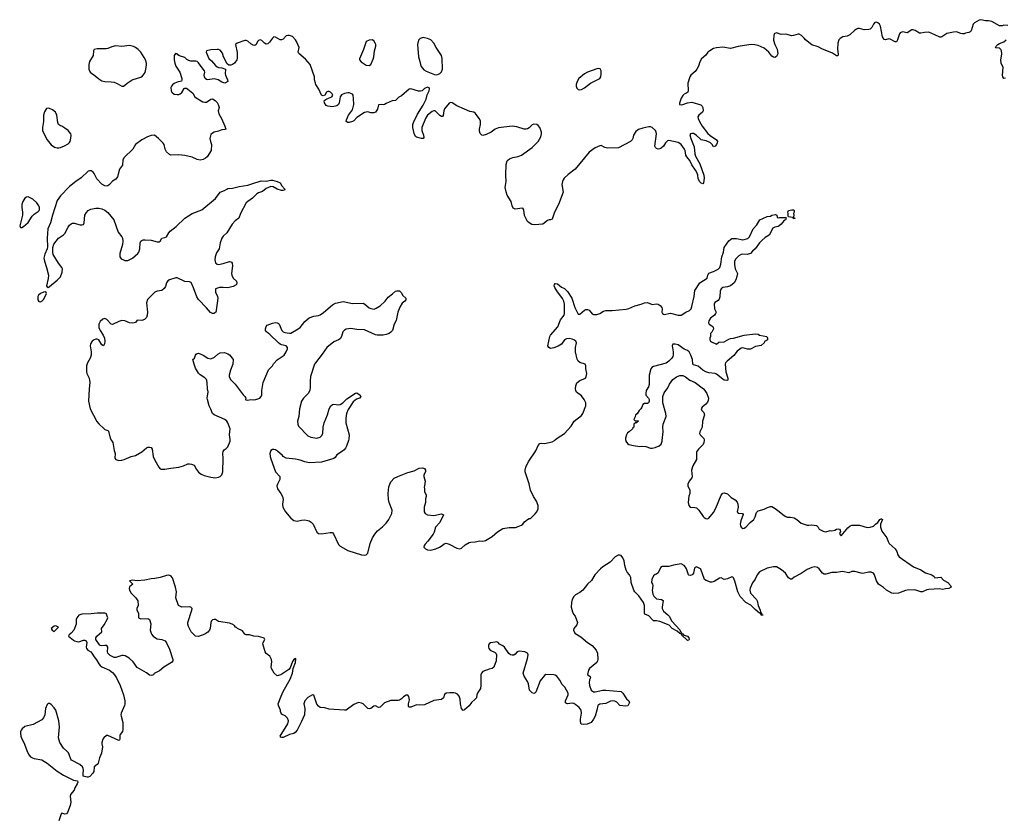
# Model space of a CAD drawing. Header units: inches. Extents: x 2294237 to 2473966, y 835830 to 1006981.
# Tile 70 of 77: x 2424401 to 2437214, y 905068 to 915474. Entities that reach past the tile are written whole.
import ezdxf

# ---------------------------------------------------------------- set-up
doc = ezdxf.new("R2010")
doc.units = ezdxf.units.IN
doc.header["$MEASUREMENT"] = 0
for name, color, linetype in [('C4920', 7, 'Continuous'), ('C4921', 7, 'Continuous'), ('C4930', 7, 'Continuous'), ('C4931', 7, 'Continuous')]:
    doc.layers.add(name, color=color, linetype=linetype)

msp = doc.modelspace()

# ---------------------------------------------------------------- linework, layer by layer
at = {"layer": 'C4920', "color": 6, "elevation": 100}
for points in [[(2425596, 910000), (2425614, 909970), (2425630, 909870), (2425642, 909830), (2425639, 909770), (2425650, 909750), (2425690, 909739), (2425730, 909741), (2425762, 909750), (2425850, 909788), (2425910, 909803), (2425991, 909850), (2426050, 909902), (2426070, 909913), (2426090, 909913), (2426110, 909905), (2426126, 909886), (2426140, 909790), (2426160, 909740), (2426210, 909650), (2426230, 909631), (2426244, 909624), (2426290, 909624), (2426370, 909640), (2426470, 909653), (2426532, 909668), (2426590, 909695), (2426610, 909695), (2426638, 909690), (2426670, 909675), (2426702, 909622), (2426730, 909588), (2426762, 909562), (2426802, 909542), (2426890, 909519), (2426947, 909513), (2426990, 909519), (2427011, 909529), (2427033, 909550), (2427045, 909590), (2427049, 909770), (2427045, 909830), (2427050, 909854), (2427062, 909878), (2427090, 909896), (2427110, 909916), (2427138, 909990), (2427139, 910000)], [(2428681, 910000), (2428656, 909924), (2428642, 909898), (2428624, 909876), (2428603, 909857), (2428529, 909811), (2428505, 909775), (2428490, 909763), (2428330, 909718), (2428170, 909709), (2428110, 909720), (2428050, 909741), (2427990, 909755), (2427869, 909769), (2427830, 909789), (2427822, 909802), (2427758, 909858), (2427730, 909876), (2427710, 909882), (2427690, 909880), (2427670, 909866), (2427658, 909830), (2427661, 909790), (2427670, 909759), (2427732, 909592), (2427788, 909528), (2427788, 909490), (2427755, 909430), (2427748, 909408), (2427758, 909370), (2427799, 909310), (2427819, 909270), (2427828, 909230), (2427823, 909170), (2427826, 909130), (2427858, 909070), (2427930, 908989), (2427970, 908957), (2428010, 908949), (2428070, 908962), (2428110, 908964), (2428150, 908959), (2428170, 908951), (2428194, 908934), (2428218, 908910), (2428267, 908807), (2428288, 908788), (2428330, 908783), (2428442, 908802), (2428470, 908800), (2428484, 908784), (2428550, 908644), (2428570, 908621), (2428670, 908568), (2428850, 908512), (2428894, 908506), (2428910, 908511), (2428930, 908531), (2428962, 908658), (2428992, 908730), (2429021, 908779), (2429058, 908822), (2429124, 908876), (2429170, 908924), (2429204, 908970), (2429242, 909050), (2429247, 909090), (2429208, 909190), (2429202, 909230), (2429197, 909310), (2429206, 909394), (2429216, 909430), (2429230, 909459), (2429274, 909506), (2429321, 909530), (2429450, 909581), (2429536, 909604), (2429600, 909640), (2429644, 909644), (2429670, 909632), (2429682, 909610), (2429682, 909590), (2429661, 909550), (2429661, 909530), (2429678, 909470), (2429671, 909410), (2429665, 909390), (2429671, 909370), (2429671, 909330), (2429691, 909290), (2429691, 909269), (2429680, 909240), (2429681, 909190), (2429664, 909130), (2429666, 909070), (2429676, 909050), (2429710, 909029), (2429790, 909022), (2429890, 909042), (2429915, 909030), (2429869, 908930), (2429810, 908870), (2429795, 908805), (2429782, 908778), (2429714, 908686), (2429679, 908650), (2429665, 908630), (2429662, 908610), (2429682, 908590), (2429710, 908576), (2429750, 908573), (2429815, 908590), (2429864, 908610), (2429899, 908630), (2429926, 908654), (2429950, 908662), (2429990, 908650), (2430000, 908645)], [(2430000, 906713), (2429950, 906709), (2429930, 906694), (2429915, 906650), (2429890, 906626), (2429790, 906614), (2429670, 906556), (2429610, 906553), (2429563, 906557), (2429490, 906527), (2429466, 906526), (2429459, 906539), (2429461, 906570), (2429475, 906625), (2429465, 906665), (2429450, 906682), (2429430, 906682), (2429397, 906663), (2429370, 906635), (2429342, 906618), (2429326, 906614), (2429230, 906615), (2429150, 906584), (2429090, 906529), (2429070, 906525), (2429030, 906545), (2429010, 906539), (2428970, 906512), (2428950, 906506), (2428930, 906509), (2428872, 906572), (2428850, 906581), (2428810, 906587), (2428750, 906561), (2428651, 906490), (2428630, 906487), (2428430, 906503), (2428370, 906517), (2428310, 906525), (2428290, 906539), (2428270, 906569), (2428230, 906682), (2428210, 906687), (2428150, 906652), (2428110, 906609), (2428097, 906570), (2428112, 906510), (2428106, 906430), (2428066, 906334), (2428010, 906229), (2427984, 906196), (2427970, 906185), (2427910, 906171), (2427830, 906135), (2427813, 906133), (2427798, 906138), (2427789, 906150), (2427890, 906310), (2427899, 906350), (2427885, 906385), (2427854, 906414), (2427810, 906438), (2427802, 906450), (2427795, 906470), (2427795, 906490), (2427769, 906550), (2427766, 906570), (2427802, 906670), (2427830, 906730), (2427922, 906890), (2427950, 906970), (2427961, 907030), (2427989, 907109), (2427995, 907155), (2427990, 907159), (2427970, 907149), (2427950, 907121), (2427920, 907040), (2427902, 907018), (2427801, 906950), (2427750, 906937), (2427711, 906971), (2427676, 907030), (2427672, 907052), (2427683, 907117), (2427679, 907150), (2427655, 907190), (2427608, 907228), (2427596, 907250), (2427567, 907350), (2427570, 907370), (2427590, 907410), (2427584, 907424), (2427571, 907431), (2427510, 907447), (2427450, 907450), (2427390, 907469), (2427348, 907470), (2427330, 907479), (2427301, 907521), (2427235, 907550), (2427224, 907564), (2427209, 907570), (2427195, 907590), (2427167, 907607), (2427130, 907619), (2426990, 907643), (2426947, 907667), (2426930, 907670), (2426910, 907663), (2426898, 907650), (2426889, 907630), (2426880, 907550), (2426873, 907530), (2426850, 907504), (2426810, 907476), (2426730, 907447), (2426690, 907453), (2426670, 907467), (2426632, 907510), (2426597, 907577), (2426588, 907610), (2426590, 907630), (2426643, 907790), (2426644, 907810), (2426630, 907829), (2426610, 907835), (2426510, 907830), (2426469, 907850), (2426434, 907950), (2426440, 908030), (2426430, 908090), (2426390, 908212), (2426370, 908237), (2426344, 908244), (2426310, 908241), (2426230, 908215), (2426158, 908202), (2426110, 908199), (2426030, 908180), (2425930, 908173), (2425870, 908180), (2425850, 908178), (2425831, 908170), (2425872, 908130), (2425830, 908095), (2425825, 908070), (2425831, 908050), (2425851, 908010), (2425911, 907950), (2425939, 907910), (2425943, 907850), (2425927, 907810), (2425927, 907790), (2425947, 907750), (2425947, 907690), (2425977, 907677), (2426061, 907681), (2426077, 907677), (2426089, 907669), (2426106, 907614), (2426100, 907530), (2426117, 907477), (2426137, 907450), (2426170, 907428), (2426190, 907419), (2426251, 907410), (2426293, 907390), (2426310, 907366), (2426350, 907281), (2426395, 907150), (2426395, 907130), (2426375, 907110), (2426276, 907050), (2426219, 907001), (2426152, 906968), (2426142, 906950), (2426130, 906944), (2426110, 906939), (2426090, 906946), (2426050, 906974), (2425930, 907043), (2425877, 907117), (2425824, 907164), (2425775, 907195), (2425750, 907201), (2425730, 907200), (2425650, 907174), (2425630, 907175), (2425580, 907200), (2425550, 907230), (2425544, 907250), (2425546, 907310), (2425533, 907330), (2425510, 907332), (2425470, 907325), (2425450, 907329), (2425440, 907340), (2425394, 907410), (2425394, 907430), (2425407, 907450), (2425469, 907510), (2425464, 907550), (2425500, 907600), (2425541, 907670), (2425546, 907690), (2425525, 907745), (2425509, 907749), (2425410, 907752), (2425330, 907742), (2425210, 907738), (2425170, 907723), (2425145, 907690), (2425135, 907670), (2425134, 907610), (2425104, 907530), (2425070, 907489), (2425045, 907470), (2425038, 907450), (2425100, 907400), (2425116, 907390), (2425143, 907383), (2425170, 907379), (2425230, 907401), (2425250, 907400), (2425267, 907390), (2425273, 907370), (2425266, 907310), (2425270, 907290), (2425288, 907270), (2425326, 907246), (2425341, 907230), (2425370, 907183), (2425402, 907142), (2425432, 907090), (2425449, 907069), (2425470, 907054), (2425570, 907010), (2425610, 906978), (2425635, 906950), (2425662, 906910), (2425708, 906810), (2425750, 906690), (2425770, 906610), (2425771, 906569), (2425767, 906550), (2425723, 906450), (2425719, 906430), (2425720, 906410), (2425744, 906330), (2425742, 906238), (2425739, 906210), (2425707, 906170), (2425703, 906157), (2425703, 906110), (2425698, 906102), (2425690, 906094), (2425550, 906161), (2425530, 906159), (2425496, 906130), (2425482, 906110), (2425470, 906070), (2425469, 906050), (2425477, 906010), (2425467, 905930), (2425439, 905870), (2425421, 905799), (2425410, 905783), (2425371, 905750), (2425364, 905690), (2425351, 905670), (2425313, 905627), (2425290, 905617), (2425278, 905618), (2425229, 905629), (2425226, 905670), (2425230, 905710), (2425227, 905730), (2425218, 905750), (2425183, 905783), (2425077, 905837), (2425067, 905850), (2425047, 905910), (2425034, 905934), (2425016, 905956), (2424973, 905993), (2424924, 906070), (2424908, 906130), (2424920, 906270), (2424912, 906350), (2424870, 906489), (2424850, 906521), (2424810, 906563), (2424790, 906575), (2424770, 906576), (2424757, 906563), (2424737, 906510), (2424730, 906426), (2424712, 906390), (2424690, 906362), (2424578, 906302), (2424470, 906275), (2424432, 906248), (2424419, 906230), (2424413, 906210), (2424410, 906190), (2424415, 906150), (2424425, 906125), (2424457, 906070), (2424502, 905942), (2424524, 905904), (2424543, 905883), (2424567, 905867), (2424590, 905858), (2424690, 905843), (2424759, 905799), (2424890, 905697), (2424970, 905642), (2425100, 905580), (2425154, 905570), (2425158, 905550), (2425151, 905530), (2425120, 905480), (2425110, 905449), (2425063, 905390), (2425057, 905370), (2425068, 905290), (2425059, 905250), (2425024, 905156), (2425010, 905139), (2424990, 905137), (2424950, 905149), (2424940, 905140), (2424910, 905050)]]:
    msp.add_lwpolyline(points, dxfattribs=at)
msp.add_lwpolyline([(2424870, 907588), (2424850, 907582), (2424812, 907550), (2424822, 907530), (2424850, 907512), (2424906, 907570)], close=True, dxfattribs=at)
at = {"layer": 'C4921', "color": 6, "elevation": 100}
for points in [[(2430000, 914391), (2429990, 914387), (2429930, 914314), (2429921, 914290), (2429913, 914227), (2429905, 914215), (2429890, 914213), (2429870, 914229), (2429809, 914289), (2429790, 914290), (2429770, 914280), (2429710, 914231), (2429683, 914190), (2429634, 914070), (2429636, 914030), (2429657, 913970), (2429659, 913941), (2429650, 913930), (2429630, 913930), (2429567, 913947), (2429550, 913955), (2429534, 913994), (2429516, 914070), (2429519, 914110), (2429525, 914135), (2429576, 914244), (2429650, 914360), (2429690, 914440), (2429705, 914495), (2429729, 914550), (2429733, 914573), (2429729, 914589), (2429710, 914594), (2429670, 914579), (2429638, 914550), (2429617, 914543), (2429590, 914544), (2429490, 914573), (2429470, 914569), (2429370, 914483), (2429336, 914464), (2429290, 914424), (2429250, 914419), (2429170, 914384), (2429150, 914369), (2429130, 914364), (2429110, 914369), (2429072, 914368), (2429056, 914310), (2429030, 914269), (2429010, 914262), (2428970, 914262), (2428930, 914273), (2428890, 914265), (2428790, 914201), (2428750, 914160), (2428733, 914150), (2428690, 914137), (2428670, 914136), (2428650, 914150), (2428653, 914173), (2428681, 914230), (2428730, 914303), (2428750, 914370), (2428747, 914450), (2428739, 914490), (2428730, 914504), (2428690, 914524), (2428670, 914524), (2428630, 914513), (2428590, 914495), (2428570, 914470), (2428560, 914390), (2428548, 914370), (2428530, 914355), (2428470, 914340), (2428410, 914348), (2428390, 914358), (2428366, 914390), (2428364, 914416), (2428372, 914428), (2428396, 914444), (2428465, 914470), (2428474, 914490), (2428466, 914510), (2428447, 914530), (2428430, 914538), (2428410, 914538), (2428393, 914530), (2428370, 914493), (2428350, 914485), (2428330, 914494), (2428295, 914570), (2428257, 914630), (2428249, 914650), (2428239, 914690), (2428237, 914730), (2428181, 914890), (2428121, 914961), (2428034, 915034), (2428026, 915050), (2428036, 915110), (2428004, 915190), (2427990, 915213), (2427950, 915255), (2427910, 915270), (2427890, 915270), (2427870, 915263), (2427830, 915222), (2427810, 915211), (2427790, 915211), (2427730, 915246), (2427710, 915249), (2427690, 915235), (2427650, 915180), (2427630, 915160), (2427610, 915155), (2427588, 915168), (2427550, 915203), (2427530, 915210), (2427510, 915205), (2427497, 915190), (2427477, 915150), (2427470, 915143), (2427459, 915141), (2427450, 915140), (2427410, 915158), (2427370, 915195), (2427350, 915204), (2427330, 915203), (2427230, 915170), (2427211, 915150), (2427232, 915048), (2427232, 914970), (2427228, 914950), (2427197, 914910), (2427170, 914890), (2427150, 914881), (2427121, 914881), (2427100, 914900), (2427052, 914990), (2427039, 915039), (2427010, 915078), (2426990, 915088), (2426970, 915088), (2426890, 915082), (2426834, 915070), (2426829, 915050), (2426861, 914970), (2426899, 914939), (2426950, 914876), (2426970, 914859), (2426990, 914850), (2427030, 914846), (2427078, 914830), (2427075, 914770), (2427078, 914750), (2427107, 914690), (2427111, 914670), (2427070, 914649), (2427030, 914659), (2426984, 914690), (2426950, 914701), (2426930, 914703), (2426850, 914693), (2426830, 914696), (2426813, 914710), (2426805, 914730), (2426801, 914750), (2426812, 914790), (2426808, 914810), (2426763, 914863), (2426730, 914913), (2426710, 914928), (2426694, 914934), (2426630, 914936), (2426603, 914943), (2426577, 914957), (2426550, 914981), (2426482, 915002), (2426458, 915018), (2426450, 915029), (2426430, 915033), (2426411, 915010), (2426411, 914950), (2426419, 914910), (2426431, 914870), (2426487, 914790), (2426511, 914710), (2426512, 914690), (2426505, 914675), (2426450, 914661), (2426410, 914643), (2426390, 914627), (2426376, 914610), (2426369, 914590), (2426373, 914550), (2426382, 914530), (2426410, 914504), (2426450, 914499), (2426470, 914502), (2426490, 914510), (2426512, 914528), (2426543, 914577), (2426550, 914582), (2426570, 914582), (2426590, 914571), (2426656, 914516), (2426681, 914470), (2426696, 914456), (2426784, 914404), (2426810, 914399), (2426830, 914401), (2426890, 914439), (2426910, 914443), (2426943, 914423), (2426970, 914398), (2426986, 914370), (2426996, 914330), (2426986, 914290), (2426991, 914250), (2427026, 914190), (2427070, 914090), (2427082, 914050), (2427070, 914044), (2427030, 914042), (2426990, 914024), (2426930, 914009), (2426910, 913998), (2426890, 913978), (2426876, 913930), (2426884, 913890), (2426899, 913850), (2426893, 913770), (2426840, 913690), (2426819, 913670), (2426790, 913654), (2426750, 913648), (2426710, 913654), (2426646, 913686), (2426550, 913708), (2426470, 913715), (2426370, 913709), (2426350, 913719), (2426313, 913753), (2426296, 913790), (2426281, 913850), (2426270, 913869), (2426236, 913896), (2426209, 913930), (2426155, 913970), (2426110, 913968), (2426065, 913950), (2425990, 913910), (2425910, 913852), (2425873, 913787), (2425761, 913679), (2425745, 913650), (2425741, 913579), (2425702, 913530), (2425673, 913427), (2425650, 913400), (2425607, 913373), (2425570, 913328), (2425550, 913313), (2425530, 913308), (2425510, 913311), (2425470, 913335), (2425405, 913405), (2425370, 913474), (2425357, 913490), (2425330, 913509), (2425310, 913509), (2425290, 913503), (2425203, 913417), (2425130, 913367), (2425050, 913305), (2424930, 913182), (2424890, 913123), (2424828, 912930), (2424802, 912830), (2424769, 912751), (2424760, 912630), (2424763, 912517), (2424758, 912490), (2424730, 912424), (2424717, 912370), (2424722, 912330), (2424752, 912250), (2424774, 912150), (2424772, 912108), (2424751, 912011), (2424758, 911998), (2424770, 911991), (2424790, 912001), (2424890, 912084), (2424930, 912127), (2424955, 912190), (2424956, 912230), (2424951, 912250), (2424906, 912306), (2424837, 912417), (2424831, 912450), (2424832, 912508), (2424846, 912554), (2424904, 912630), (2424970, 912676), (2424987, 912693), (2425030, 912773), (2425050, 912801), (2425070, 912817), (2425090, 912825), (2425110, 912827), (2425190, 912805), (2425210, 912803), (2425232, 912808), (2425242, 912830), (2425250, 912930), (2425270, 912967), (2425290, 912990), (2425325, 913010), (2425390, 913020), (2425430, 913020), (2425470, 913012), (2425510, 912996), (2425550, 912966), (2425625, 912870), (2425683, 912710), (2425729, 912650), (2425738, 912630), (2425742, 912590), (2425739, 912550), (2425705, 912430), (2425704, 912390), (2425723, 912363), (2425750, 912347), (2425770, 912340), (2425810, 912340), (2425870, 912369), (2425938, 912430), (2425951, 912450), (2425963, 912490), (2425969, 912571), (2425978, 912590), (2425990, 912602), (2426010, 912610), (2426034, 912610), (2426110, 912604), (2426190, 912584), (2426216, 912584), (2426227, 912593), (2426250, 912632), (2426290, 912640), (2426310, 912649), (2426341, 912699), (2426359, 912721), (2426437, 912783), (2426550, 912893), (2426644, 912950), (2426770, 912998), (2426951, 913149), (2427012, 913228), (2427068, 913252), (2427095, 913270), (2427110, 913276), (2427170, 913282), (2427257, 913303), (2427370, 913319), (2427420, 913340), (2427544, 913376), (2427610, 913373), (2427670, 913387), (2427690, 913387), (2427751, 913370), (2427792, 913352), (2427814, 913310), (2427851, 913269), (2427845, 913255), (2427830, 913250), (2427810, 913252), (2427750, 913269), (2427699, 913299), (2427670, 913303), (2427610, 913277), (2427562, 913238), (2427510, 913223), (2427485, 913210), (2427430, 913153), (2427368, 913110), (2427348, 913090), (2427274, 912950), (2427251, 912890), (2427205, 912855), (2427166, 912814), (2427098, 912702), (2427050, 912657), (2427032, 912630), (2427009, 912570), (2426995, 912490), (2426962, 912438), (2426945, 912390), (2426939, 912350), (2426948, 912310), (2426970, 912291), (2426990, 912288), (2427050, 912300), (2427130, 912328), (2427150, 912324), (2427157, 912317), (2427166, 912306), (2427172, 912270), (2427157, 912170), (2427160, 912150), (2427180, 912110), (2427222, 912070), (2427228, 912050), (2427223, 912030), (2427217, 912023), (2427178, 912002), (2427110, 911986), (2427050, 911991), (2427002, 911990), (2426951, 911970), (2426947, 911950), (2426950, 911930), (2426977, 911870), (2426979, 911850), (2426956, 911690), (2426952, 911668), (2426941, 911659), (2426930, 911652), (2426910, 911650), (2426882, 911662), (2426830, 911725), (2426730, 911833), (2426706, 911866), (2426664, 911984), (2426632, 912052), (2426610, 912064), (2426550, 912067), (2426450, 912115), (2426435, 912115), (2426352, 912088), (2426330, 912076), (2426310, 912050), (2426298, 912002), (2426282, 911978), (2426249, 911951), (2426190, 911941), (2426159, 911930), (2426066, 911834), (2426050, 911790), (2426064, 911670), (2426062, 911630), (2426050, 911598), (2426026, 911574), (2425990, 911561), (2425930, 911564), (2425906, 911534), (2425875, 911525), (2425830, 911530), (2425770, 911557), (2425730, 911560), (2425690, 911547), (2425610, 911509), (2425590, 911511), (2425534, 911574), (2425510, 911587), (2425482, 911578), (2425450, 911547), (2425433, 911510), (2425432, 911470), (2425450, 911428), (2425487, 911370), (2425503, 911330), (2425508, 911292), (2425504, 911256), (2425490, 911229), (2425470, 911245), (2425430, 911306), (2425410, 911316), (2425390, 911317), (2425370, 911310), (2425342, 911290), (2425322, 911258), (2425316, 911230), (2425332, 911150), (2425330, 911110), (2425319, 911070), (2425283, 911010), (2425269, 910970), (2425270, 910890), (2425275, 910870), (2425305, 910810), (2425312, 910752), (2425304, 910670), (2425297, 910510), (2425320, 910410), (2425405, 910245), (2425430, 910215), (2425495, 910155), (2425510, 910143), (2425550, 910130), (2425558, 910118), (2425578, 910030), (2425596, 910000)], [(2427139, 910000), (2427141, 910010), (2427131, 910070), (2427138, 910150), (2427110, 910229), (2427098, 910250), (2427069, 910270), (2426930, 910330), (2426908, 910350), (2426890, 910405), (2426867, 910450), (2426844, 910530), (2426842, 910550), (2426854, 910630), (2426844, 910670), (2426842, 910750), (2426837, 910777), (2426830, 910793), (2426810, 910813), (2426750, 910853), (2426730, 910874), (2426690, 910941), (2426670, 910990), (2426655, 911050), (2426675, 911070), (2426689, 911110), (2426699, 911121), (2426710, 911131), (2426730, 911133), (2426790, 911110), (2426850, 911071), (2426890, 911059), (2426938, 911082), (2426980, 911120), (2427010, 911139), (2427065, 911145), (2427110, 911126), (2427130, 911111), (2427167, 911070), (2427177, 911050), (2427173, 910990), (2427145, 910915), (2427128, 910850), (2427128, 910830), (2427144, 910790), (2427203, 910730), (2427310, 910591), (2427331, 910570), (2427343, 910550), (2427341, 910530), (2427346, 910526), (2427370, 910523), (2427410, 910533), (2427450, 910527), (2427474, 910530), (2427524, 910550), (2427542, 910570), (2427550, 910594), (2427553, 910650), (2427568, 910752), (2427641, 910919), (2427690, 910970), (2427705, 910995), (2427750, 911048), (2427841, 911110), (2427870, 911153), (2427885, 911190), (2427885, 911210), (2427870, 911232), (2427810, 911243), (2427790, 911251), (2427768, 911268), (2427658, 911378), (2427614, 911410), (2427599, 911430), (2427599, 911450), (2427610, 911482), (2427623, 911497), (2427690, 911527), (2427730, 911535), (2427750, 911531), (2427770, 911521), (2427779, 911510), (2427811, 911430), (2427830, 911413), (2427850, 911404), (2427910, 911393), (2427930, 911395), (2428027, 911450), (2428050, 911468), (2428113, 911547), (2428166, 911594), (2428230, 911617), (2428290, 911624), (2428310, 911632), (2428356, 911664), (2428470, 911762), (2428510, 911784), (2428610, 911808), (2428730, 911780), (2428870, 911783), (2428894, 911774), (2428950, 911723), (2428970, 911715), (2429012, 911708), (2429041, 911719), (2429090, 911751), (2429157, 911810), (2429197, 911863), (2429254, 911906), (2429290, 911941), (2429310, 911946), (2429344, 911944), (2429365, 911925), (2429385, 911885), (2429425, 911850), (2429425, 911830), (2429411, 911810), (2429377, 911783), (2429346, 911734), (2429322, 911670), (2429300, 911560), (2429276, 911510), (2429251, 911430), (2429230, 911409), (2429208, 911392), (2429170, 911377), (2429129, 911369), (2429052, 911368), (2429030, 911373), (2428890, 911436), (2428790, 911444), (2428710, 911457), (2428650, 911448), (2428626, 911434), (2428608, 911412), (2428587, 911350), (2428570, 911323), (2428551, 911309), (2428490, 911280), (2428397, 911210), (2428339, 911121), (2428250, 911010), (2428239, 910990), (2428185, 910830), (2428181, 910770), (2428183, 910690), (2428177, 910650), (2428155, 910610), (2428095, 910550), (2428068, 910510), (2428042, 910410), (2428034, 910310), (2428015, 910250), (2428019, 910210), (2428030, 910186), (2428150, 910060), (2428190, 910042), (2428270, 910030), (2428310, 910040), (2428330, 910057), (2428345, 910090), (2428351, 910170), (2428364, 910230), (2428406, 910330), (2428430, 910410), (2428450, 910447), (2428470, 910465), (2428490, 910472), (2428550, 910462), (2428570, 910467), (2428606, 910490), (2428660, 910540), (2428770, 910615), (2428790, 910619), (2428831, 910590), (2428841, 910570), (2428821, 910550), (2428785, 910535), (2428741, 910499), (2428677, 910403), (2428654, 910350), (2428646, 910290), (2428646, 910226), (2428689, 910070), (2428686, 910014), (2428681, 910000)]]:
    msp.add_lwpolyline(points, dxfattribs=at)
for points in [[(2425830, 915140), (2425730, 915126), (2425647, 915133), (2425598, 915122), (2425550, 915100), (2425525, 915095), (2425410, 915096), (2425370, 915085), (2425360, 915070), (2425358, 915010), (2425310, 914930), (2425300, 914890), (2425302, 914830), (2425320, 914790), (2425385, 914745), (2425430, 914704), (2425470, 914679), (2425510, 914669), (2425590, 914667), (2425630, 914660), (2425670, 914644), (2425730, 914611), (2425750, 914611), (2425770, 914623), (2425801, 914650), (2425864, 914690), (2425990, 914729), (2426010, 914750), (2426032, 914788), (2426049, 914850), (2426053, 914890), (2426050, 914910), (2426039, 914950), (2426023, 914983), (2425978, 915050), (2425944, 915084), (2425910, 915110), (2425883, 915123)], [(2428990, 915210), (2428950, 915206), (2428910, 915190), (2428876, 915084), (2428825, 914965), (2428824, 914950), (2428845, 914925), (2428910, 914883), (2428950, 914876), (2428970, 914891), (2429001, 914959), (2429010, 914990), (2429018, 915070), (2429035, 915130), (2429035, 915150), (2429029, 915170), (2429010, 915197)], [(2429650, 915241), (2429611, 915230), (2429592, 915208), (2429579, 915150), (2429593, 914990), (2429610, 914930), (2429616, 914890), (2429626, 914866), (2429662, 914822), (2429690, 914803), (2429800, 914760), (2429830, 914758), (2429850, 914765), (2429870, 914773), (2429890, 914794), (2429905, 914830), (2429900, 914970), (2429890, 915010), (2429821, 915110), (2429790, 915170), (2429753, 915210), (2429710, 915230), (2429670, 915240)], [(2424770, 914323), (2424750, 914317), (2424723, 914277), (2424711, 914230), (2424711, 914150), (2424699, 914070), (2424699, 914030), (2424705, 914010), (2424760, 913910), (2424810, 913847), (2424854, 913814), (2424890, 913805), (2424910, 913807), (2424931, 913811), (2424986, 913834), (2425030, 913859), (2425050, 913876), (2425060, 913890), (2425067, 913933), (2425070, 913970), (2425065, 913990), (2425030, 914030), (2424990, 914063), (2424950, 914087), (2424930, 914092), (2424908, 914108), (2424896, 914136), (2424885, 914230), (2424865, 914270), (2424830, 914300), (2424790, 914318)], [(2424510, 913167), (2424490, 913163), (2424468, 913150), (2424444, 913110), (2424430, 913070), (2424429, 913030), (2424436, 912970), (2424436, 912930), (2424401, 912790), (2424411, 912771), (2424430, 912771), (2424450, 912782), (2424510, 912836), (2424562, 912918), (2424590, 912943), (2424643, 912977), (2424655, 912990), (2424658, 913002), (2424658, 913030), (2424651, 913050), (2424625, 913090), (2424570, 913137), (2424530, 913160)], [(2424734, 911934), (2424710, 911929), (2424670, 911912), (2424644, 911890), (2424636, 911870), (2424637, 911830), (2424650, 911807), (2424670, 911801), (2424690, 911811), (2424710, 911831), (2424732, 911870), (2424749, 911910), (2424744, 911924)]]:
    msp.add_lwpolyline(points, close=True, dxfattribs=at)
at = {"layer": 'C4930', "color": 6, "elevation": 100}
for points in [[(2433307, 910000), (2433305, 909970), (2433295, 909945), (2433233, 909887), (2433210, 909850), (2433207, 909830), (2433210, 909750), (2433162, 909670), (2433143, 909610), (2433154, 909526), (2433148, 909510), (2433114, 909470), (2433095, 909430), (2433096, 909410), (2433123, 909350), (2433121, 909310), (2433108, 909272), (2433102, 909190), (2433107, 909150), (2433127, 909130), (2433187, 909127), (2433210, 909120), (2433241, 909090), (2433294, 909010), (2433310, 908994), (2433330, 908983), (2433350, 908980), (2433370, 908988), (2433430, 909063), (2433461, 909119), (2433530, 909286), (2433550, 909314), (2433570, 909319), (2433610, 909304), (2433658, 909258), (2433710, 909228), (2433736, 909196), (2433745, 909170), (2433750, 909130), (2433736, 909070), (2433751, 909051), (2433807, 909047), (2433814, 909034), (2433787, 908953), (2433779, 908910), (2433780, 908890), (2433788, 908868), (2433810, 908854), (2433830, 908856), (2433850, 908869), (2433905, 908930), (2433953, 908970), (2433974, 909006), (2433990, 909063), (2434010, 909084), (2434090, 909104), (2434134, 909126), (2434170, 909138), (2434190, 909137), (2434233, 909113), (2434269, 909089), (2434350, 909020), (2434370, 909010), (2434390, 909002), (2434430, 909000), (2434478, 908990), (2434515, 908970), (2434570, 908924), (2434650, 908897), (2434670, 908895), (2434710, 908902), (2434770, 908892), (2434792, 908870), (2434805, 908845), (2434858, 908818), (2434890, 908811), (2434950, 908826), (2434970, 908823), (2435010, 908831), (2435030, 908845), (2435054, 908850), (2435070, 908842), (2435078, 908830), (2435082, 908810), (2435071, 908790), (2435078, 908770), (2435090, 908758), (2435179, 908861), (2435210, 908887), (2435230, 908897), (2435330, 908895), (2435430, 908865), (2435470, 908868), (2435510, 908884), (2435537, 908910), (2435570, 908930), (2435595, 908970), (2435610, 908979), (2435618, 908978), (2435631, 908970), (2435603, 908910), (2435604, 908870), (2435619, 908819), (2435687, 908730), (2435703, 908683), (2435717, 908657), (2435795, 908590), (2435815, 908555), (2435829, 908509), (2435845, 908485), (2436033, 908353), (2436130, 908317), (2436190, 908277), (2436272, 908250), (2436302, 908230), (2436312, 908212), (2436390, 908218), (2436422, 908182), (2436478, 908150), (2436513, 908113), (2436522, 908090), (2436494, 908070), (2436450, 908069), (2436410, 908059), (2436369, 908069), (2436230, 908061), (2436205, 908055), (2436150, 908030), (2436129, 908030), (2436050, 908055), (2435950, 908050), (2435930, 908047), (2435838, 908010), (2435774, 908006), (2435750, 908012), (2435680, 908050), (2435644, 908084), (2435578, 908130), (2435550, 908170), (2435525, 908250), (2435510, 908270), (2435483, 908283), (2435450, 908284), (2435370, 908268), (2435350, 908270), (2435270, 908295), (2435230, 908292), (2435190, 908275), (2435110, 908293), (2435030, 908281), (2434970, 908279), (2434890, 908258), (2434870, 908258), (2434850, 908273), (2434807, 908330), (2434784, 908344), (2434750, 908353), (2434710, 908345), (2434650, 908321), (2434572, 908268), (2434480, 908220), (2434450, 908192), (2434430, 908192), (2434406, 908210), (2434365, 908270), (2434315, 908315), (2434250, 908354), (2434210, 908356), (2434130, 908336), (2434030, 908289), (2433997, 908250), (2433970, 908195), (2433936, 908144), (2433905, 908075), (2433903, 908050), (2433912, 908012), (2433988, 907928), (2433998, 907910), (2434010, 907850), (2434038, 907790), (2434042, 907762), (2434053, 907747), (2434053, 907733), (2434071, 907730), (2434070, 907726), (2434050, 907726), (2434047, 907747), (2434030, 907749), (2433970, 907799), (2433915, 907855), (2433850, 907892), (2433778, 907970), (2433748, 908028), (2433706, 908166), (2433690, 908209), (2433680, 908220), (2433670, 908225), (2433610, 908197), (2433570, 908190), (2433530, 908210), (2433510, 908206), (2433438, 908162), (2433410, 908153), (2433390, 908155), (2433334, 908174), (2433313, 908190), (2433264, 908324), (2433259, 908330), (2433210, 908353), (2433190, 908346), (2433183, 908337), (2433168, 908272), (2433161, 908259), (2433151, 908249), (2433130, 908242), (2433110, 908245), (2433104, 908250), (2433077, 908330), (2433064, 908350), (2433047, 908370), (2433010, 908392), (2432910, 908375), (2432850, 908359), (2432761, 908359), (2432747, 908353), (2432738, 908342), (2432710, 908275), (2432690, 908259), (2432670, 908254), (2432650, 908235), (2432627, 908190), (2432624, 908150), (2432635, 908130), (2432639, 908110), (2432632, 908048), (2432639, 907999), (2432653, 907973), (2432690, 907939), (2432751, 907930), (2432774, 907914), (2432762, 907830), (2432764, 907810), (2432779, 907779), (2432836, 907730), (2432853, 907710), (2432886, 907646), (2432990, 907534), (2433003, 907503), (2433018, 907490), (2433021, 907481), (2433030, 907481), (2433045, 907465), (2433090, 907450), (2433110, 907431), (2433113, 907410), (2433110, 907398), (2433090, 907397), (2433015, 907470), (2433018, 907478), (2432990, 907487), (2432956, 907516), (2432894, 907550), (2432855, 907595), (2432730, 907643), (2432690, 907653), (2432650, 907653), (2432639, 907659), (2432590, 907716), (2432537, 907737), (2432530, 907750), (2432534, 907806), (2432531, 907849), (2432518, 907890), (2432458, 907978), (2432407, 908030), (2432392, 908052), (2432360, 908150), (2432355, 908215), (2432336, 908250), (2432305, 908285), (2432293, 908310), (2432277, 908370), (2432268, 908430), (2432250, 908472), (2432230, 908500), (2432210, 908507), (2432190, 908507), (2432150, 908482), (2432085, 908415), (2431990, 908355), (2431960, 908330), (2431887, 908250), (2431843, 908177), (2431790, 908130), (2431731, 908049), (2431690, 908018), (2431633, 907990), (2431613, 907970), (2431592, 907930), (2431582, 907890), (2431578, 907830), (2431593, 907770), (2431610, 907736), (2431631, 907710), (2431660, 907630), (2431650, 907601), (2431611, 907550), (2431608, 907530), (2431625, 907490), (2431703, 907443), (2431791, 907371), (2431850, 907329), (2431903, 907270), (2431919, 907230), (2431924, 907150), (2431920, 907130), (2431910, 907110), (2431817, 907030), (2431804, 907010), (2431791, 906951), (2431826, 906926), (2431828, 906910), (2431817, 906883), (2431811, 906850), (2431818, 906810), (2431840, 906750), (2431869, 906729), (2431890, 906726), (2431990, 906747), (2432030, 906750), (2432227, 906730), (2432250, 906710), (2432297, 906637), (2432327, 906610), (2432335, 906590), (2432313, 906547), (2432290, 906542), (2432210, 906549), (2432172, 906592), (2432146, 906606), (2432112, 906612), (2432090, 906607), (2432030, 906575), (2431950, 906567), (2431924, 906550), (2431912, 906490), (2431889, 906410), (2431870, 906372), (2431836, 906330), (2431786, 906306), (2431743, 906303), (2431708, 906308), (2431697, 906337), (2431698, 906370), (2431710, 906450), (2431706, 906490), (2431682, 906522), (2431639, 906559), (2431614, 906574), (2431590, 906578), (2431532, 906572), (2431515, 906575), (2431504, 906584), (2431506, 906610), (2431539, 906690), (2431537, 906710), (2431494, 906790), (2431462, 906822), (2431430, 906878), (2431390, 906932), (2431370, 906944), (2431350, 906948), (2431247, 906953), (2431230, 906939), (2431175, 906870), (2431117, 906723), (2431110, 906715), (2431090, 906707), (2431070, 906716), (2431036, 906750), (2431023, 906830), (2431010, 906860), (2430966, 906930), (2430952, 906970), (2431010, 907161), (2431016, 907210), (2431010, 907232), (2430975, 907250), (2430903, 907257), (2430874, 907246), (2430850, 907217), (2430830, 907203), (2430810, 907203), (2430790, 907209), (2430768, 907228), (2430710, 907309), (2430690, 907326), (2430647, 907347), (2430629, 907370), (2430610, 907376), (2430590, 907375), (2430530, 907363), (2430511, 907350), (2430502, 907330), (2430502, 907310), (2430508, 907290), (2430524, 907270), (2430590, 907239), (2430599, 907230), (2430607, 907210), (2430603, 907130), (2430570, 907049), (2430550, 907029), (2430510, 907021), (2430430, 906993), (2430411, 906970), (2430404, 906950), (2430401, 906910), (2430403, 906810), (2430398, 906770), (2430362, 906718), (2430351, 906690), (2430344, 906650), (2430329, 906630), (2430282, 906590), (2430250, 906547), (2430190, 906494), (2430170, 906484), (2430149, 906509), (2430137, 906570), (2430133, 906633), (2430120, 906670), (2430097, 906697), (2430071, 906711), (2430050, 906716), (2430000, 906713)], [(2430000, 908645), (2430090, 908598), (2430130, 908589), (2430150, 908595), (2430199, 908641), (2430250, 908671), (2430270, 908677), (2430330, 908680), (2430390, 908692), (2430430, 908690), (2430463, 908697), (2430550, 908747), (2430621, 908810), (2430690, 908853), (2430770, 908864), (2430854, 908866), (2430890, 908878), (2430930, 908898), (2430950, 908911), (2430970, 908938), (2431008, 908970), (2431030, 908982), (2431050, 908982), (2431110, 909042), (2431130, 909071), (2431147, 909110), (2431148, 909150), (2431126, 909210), (2431088, 909268), (2431050, 909350), (2431030, 909435), (2430981, 909590), (2430979, 909610), (2430989, 909650), (2431006, 909690), (2431026, 909730), (2431118, 909862), (2431150, 909935), (2431170, 909961), (2431190, 909964), (2431230, 909961), (2431330, 909981), (2431360, 910000)], [(2432288, 910000), (2432291, 909990), (2432310, 909958), (2432330, 909946), (2432388, 909932), (2432470, 909921), (2432490, 909926), (2432550, 909919), (2432610, 909899), (2432630, 909898), (2432670, 909905), (2432723, 909930), (2432750, 909950), (2432763, 909990), (2432764, 910000)]]:
    msp.add_lwpolyline(points, dxfattribs=at)
at = {"layer": 'C4931', "color": 6, "elevation": 100}
for points in [[(2437260, 915400), (2437210, 915403), (2437185, 915395), (2437150, 915392), (2437050, 915450), (2437010, 915461), (2436970, 915461), (2436910, 915474), (2436886, 915470), (2436828, 915432), (2436810, 915414), (2436783, 915330), (2436770, 915315), (2436754, 915306), (2436710, 915300), (2436690, 915292), (2436670, 915292), (2436650, 915294), (2436590, 915315), (2436552, 915312), (2436467, 915293), (2436401, 915250), (2436390, 915245), (2436375, 915245), (2436310, 915278), (2436230, 915310), (2436174, 915306), (2436130, 915297), (2436110, 915298), (2436055, 915335), (2436030, 915341), (2436010, 915340), (2435950, 915302), (2435890, 915314), (2435858, 915302), (2435849, 915291), (2435824, 915210), (2435810, 915187), (2435796, 915184), (2435730, 915222), (2435710, 915226), (2435670, 915213), (2435650, 915217), (2435629, 915250), (2435605, 915390), (2435590, 915416), (2435570, 915435), (2435550, 915441), (2435530, 915436), (2435510, 915416), (2435489, 915371), (2435469, 915351), (2435450, 915346), (2435390, 915344), (2435330, 915360), (2435310, 915360), (2435290, 915351), (2435270, 915336), (2435205, 915275), (2435170, 915259), (2435111, 915249), (2435078, 915230), (2435062, 915210), (2435049, 915170), (2435042, 915090), (2435053, 915027), (2435050, 915004), (2435030, 915003), (2434977, 915037), (2434906, 915070), (2434849, 915089), (2434790, 915120), (2434710, 915148), (2434626, 915210), (2434610, 915233), (2434574, 915270), (2434544, 915284), (2434530, 915287), (2434473, 915267), (2434450, 915264), (2434370, 915286), (2434310, 915283), (2434250, 915304), (2434221, 915290), (2434215, 915270), (2434212, 915208), (2434227, 915150), (2434258, 915090), (2434267, 915030), (2434250, 914993), (2434230, 914984), (2434210, 914985), (2434190, 915001), (2434151, 915050), (2434090, 915102), (2434010, 915137), (2433968, 915148), (2433930, 915152), (2433890, 915148), (2433750, 915127), (2433650, 915098), (2433550, 915116), (2433470, 915108), (2433430, 915098), (2433381, 915070), (2433357, 915050), (2433328, 915012), (2433275, 914965), (2433253, 914927), (2433235, 914870), (2433213, 914830), (2433190, 914799), (2433135, 914750), (2433124, 914730), (2433097, 914650), (2433099, 914550), (2433095, 914530), (2433070, 914513), (2433050, 914507), (2433030, 914489), (2433010, 914453), (2432989, 914389), (2432989, 914369), (2433010, 914366), (2433030, 914369), (2433090, 914394), (2433150, 914399), (2433264, 914364), (2433282, 914350), (2433293, 914330), (2433295, 914290), (2433285, 914270), (2433239, 914230), (2433228, 914210), (2433230, 914190), (2433247, 914150), (2433283, 914090), (2433354, 913994), (2433385, 913965), (2433468, 913910), (2433480, 913890), (2433478, 913870), (2433468, 913852), (2433450, 913829), (2433430, 913819), (2433412, 913850), (2433392, 913872), (2433336, 913896), (2433270, 913912), (2433250, 913926), (2433210, 913968), (2433190, 913982), (2433170, 913991), (2433148, 913992), (2433131, 913989), (2433124, 913976), (2433134, 913930), (2433179, 913819), (2433188, 913730), (2433197, 913697), (2433250, 913599), (2433306, 913450), (2433310, 913410), (2433298, 913350), (2433290, 913337), (2433270, 913347), (2433248, 913370), (2433230, 913409), (2433225, 913450), (2433217, 913477), (2433196, 913516), (2433146, 913586), (2433120, 913640), (2433081, 913690), (2433071, 913710), (2433060, 913770), (2433052, 913790), (2433007, 913850), (2432990, 913865), (2432970, 913874), (2432850, 913903), (2432830, 913897), (2432822, 913890), (2432804, 913870), (2432779, 913830), (2432750, 913803), (2432730, 913793), (2432711, 913791), (2432690, 913798), (2432673, 913810), (2432665, 913830), (2432687, 913990), (2432685, 914010), (2432674, 914030), (2432631, 914070), (2432610, 914078), (2432590, 914079), (2432510, 914064), (2432455, 914045), (2432421, 914019), (2432389, 913971), (2432381, 913930), (2432372, 913910), (2432351, 913890), (2432194, 913806), (2432050, 913800), (2432015, 913810), (2431970, 913836), (2431950, 913832), (2431890, 913807), (2431810, 913750), (2431630, 913531), (2431539, 913461), (2431487, 913413), (2431472, 913390), (2431464, 913370), (2431457, 913330), (2431472, 913230), (2431412, 913070), (2431362, 912970), (2431330, 912879), (2431310, 912869), (2431290, 912869), (2431270, 912863), (2431210, 912815), (2431104, 912804), (2431064, 912810), (2431030, 912830), (2431009, 912850), (2430970, 912924), (2430960, 913000), (2430950, 913020), (2430910, 913019), (2430850, 913008), (2430830, 913016), (2430823, 913023), (2430810, 913050), (2430796, 913110), (2430744, 913190), (2430730, 913234), (2430719, 913290), (2430730, 913370), (2430727, 913450), (2430731, 913590), (2430744, 913636), (2430752, 913648), (2430775, 913665), (2430820, 913680), (2430890, 913693), (2430930, 913709), (2431070, 913810), (2431150, 913888), (2431181, 913950), (2431192, 913990), (2431192, 914010), (2431169, 914070), (2431150, 914097), (2431130, 914109), (2431090, 914113), (2431070, 914105), (2431032, 914068), (2431010, 914053), (2430990, 914050), (2430968, 914050), (2430870, 914079), (2430810, 914088), (2430630, 914066), (2430590, 914051), (2430538, 914010), (2430470, 913978), (2430430, 913969), (2430413, 913973), (2430392, 913992), (2430383, 914023), (2430383, 914050), (2430397, 914110), (2430397, 914157), (2430381, 914190), (2430332, 914252), (2430310, 914271), (2430261, 914281), (2430190, 914308), (2430090, 914353), (2430030, 914390), (2430010, 914395), (2430000, 914391)], [(2437230, 914713), (2437210, 914709), (2437195, 914730), (2437192, 914750), (2437199, 914850), (2437175, 914910), (2437167, 914947), (2437183, 915030), (2437178, 915070), (2437168, 915088), (2437150, 915103), (2437106, 915106), (2437101, 915110), (2437110, 915130), (2437130, 915150), (2437150, 915163), (2437210, 915186), (2437238, 915210)], [(2431360, 910000), (2431370, 910006), (2431395, 910030), (2431490, 910090), (2431577, 910183), (2431617, 910250), (2431710, 910325), (2431730, 910351), (2431770, 910450), (2431768, 910490), (2431748, 910530), (2431710, 910578), (2431649, 910629), (2431638, 910650), (2431635, 910670), (2431638, 910710), (2431652, 910748), (2431690, 910778), (2431762, 910810), (2431774, 910830), (2431780, 910870), (2431769, 910930), (2431769, 910969), (2431759, 910990), (2431690, 911013), (2431668, 911030), (2431655, 911055), (2431634, 911150), (2431636, 911210), (2431649, 911270), (2431640, 911290), (2431613, 911310), (2431590, 911318), (2431550, 911325), (2431517, 911323), (2431490, 911306), (2431450, 911250), (2431410, 911224), (2431350, 911203), (2431310, 911197), (2431287, 911207), (2431274, 911230), (2431298, 911350), (2431307, 911370), (2431405, 911475), (2431440, 911570), (2431487, 911630), (2431493, 911650), (2431491, 911770), (2431484, 911810), (2431465, 911845), (2431390, 911947), (2431365, 911990), (2431355, 912010), (2431359, 912030), (2431370, 912041), (2431398, 912038), (2431453, 911993), (2431490, 911975), (2431530, 911939), (2431588, 911850), (2431626, 911730), (2431670, 911642), (2431690, 911640), (2431750, 911693), (2431770, 911704), (2431790, 911704), (2431810, 911695), (2431850, 911648), (2431870, 911639), (2431910, 911638), (2431950, 911650), (2432000, 911680), (2432030, 911690), (2432110, 911690), (2432294, 911706), (2432326, 911714), (2432404, 911750), (2432490, 911770), (2432530, 911789), (2432570, 911793), (2432630, 911768), (2432690, 911776), (2432710, 911770), (2432736, 911756), (2432757, 911730), (2432761, 911710), (2432759, 911670), (2432765, 911650), (2432790, 911637), (2432870, 911655), (2432970, 911630), (2432990, 911627), (2433010, 911630), (2433071, 911669), (2433116, 911690), (2433139, 911710), (2433150, 911741), (2433178, 911870), (2433186, 911950), (2433250, 912048), (2433346, 912110), (2433355, 912150), (2433370, 912176), (2433430, 912197), (2433490, 912229), (2433512, 912248), (2433527, 912293), (2433540, 912390), (2433560, 912450), (2433567, 912510), (2433630, 912596), (2433650, 912615), (2433670, 912625), (2433692, 912628), (2433730, 912628), (2433810, 912608), (2433875, 912625), (2433897, 912650), (2433946, 912754), (2433994, 912806), (2434031, 912869), (2434070, 912888), (2434130, 912911), (2434170, 912919), (2434190, 912931), (2434238, 912938), (2434254, 912930), (2434258, 912898), (2434270, 912894), (2434290, 912902), (2434370, 912898), (2434382, 912890), (2434374, 912886), (2434365, 912870), (2434343, 912857), (2434310, 912814), (2434283, 912790), (2434270, 912782), (2434226, 912774), (2434201, 912759), (2434153, 912670), (2434102, 912638), (2434058, 912602), (2434029, 912571), (2433971, 912490), (2433937, 912463), (2433910, 912433), (2433870, 912419), (2433810, 912421), (2433790, 912417), (2433761, 912399), (2433720, 912360), (2433704, 912330), (2433702, 912290), (2433712, 912232), (2433735, 912190), (2433741, 912170), (2433735, 912130), (2433719, 912090), (2433697, 912050), (2433650, 912012), (2433610, 911998), (2433553, 911990), (2433528, 911970), (2433518, 911942), (2433513, 911867), (2433505, 911835), (2433490, 911820), (2433447, 911793), (2433439, 911770), (2433445, 911710), (2433465, 911670), (2433458, 911650), (2433443, 911630), (2433390, 911590), (2433370, 911556), (2433366, 911530), (2433375, 911510), (2433410, 911490), (2433420, 911480), (2433427, 911470), (2433431, 911450), (2433410, 911408), (2433392, 911390), (2433391, 911350), (2433382, 911330), (2433382, 911310), (2433392, 911290), (2433402, 911282), (2433467, 911253), (2433501, 911279), (2433570, 911284), (2433630, 911318), (2433650, 911324), (2433690, 911328), (2433828, 911368), (2433970, 911385), (2434010, 911383), (2434030, 911367), (2434122, 911350), (2434134, 911330), (2434134, 911310), (2434092, 911288), (2434091, 911270), (2434050, 911233), (2433978, 911222), (2433910, 911185), (2433872, 911188), (2433810, 911205), (2433790, 911200), (2433739, 911161), (2433694, 911106), (2433606, 911030), (2433587, 911010), (2433582, 910990), (2433590, 910890), (2433618, 910810), (2433617, 910790), (2433610, 910779), (2433602, 910778), (2433570, 910784), (2433550, 910795), (2433470, 910862), (2433452, 910872), (2433370, 910877), (2433330, 910890), (2433290, 910913), (2433230, 910966), (2433170, 910984), (2433163, 910990), (2433156, 911050), (2433137, 911110), (2433115, 911150), (2433090, 911167), (2433047, 911187), (2432970, 911242), (2432930, 911253), (2432902, 911250), (2432891, 911229), (2432906, 911150), (2432907, 911110), (2432901, 911090), (2432887, 911070), (2432850, 911030), (2432816, 911004), (2432650, 910961), (2432629, 910950), (2432614, 910930), (2432592, 910850), (2432593, 910727), (2432584, 910696), (2432555, 910650), (2432548, 910610), (2432551, 910590), (2432582, 910550), (2432592, 910530), (2432592, 910510), (2432582, 910490), (2432570, 910478), (2432530, 910478), (2432512, 910468), (2432498, 910430), (2432485, 910410), (2432462, 910390), (2432437, 910343), (2432414, 910330), (2432412, 910308), (2432394, 910270), (2432410, 910254), (2432450, 910254), (2432454, 910250), (2432438, 910242), (2432434, 910230), (2432413, 910227), (2432394, 910210), (2432394, 910170), (2432378, 910162), (2432374, 910150), (2432332, 910110), (2432310, 910098), (2432296, 910070), (2432285, 910030), (2432285, 910010), (2432288, 910000)], [(2432764, 910000), (2432775, 910110), (2432771, 910170), (2432774, 910210), (2432813, 910310), (2432810, 910350), (2432769, 910490), (2432769, 910570), (2432790, 910619), (2432835, 910685), (2432858, 910730), (2432902, 910790), (2432950, 910828), (2432990, 910845), (2433030, 910844), (2433066, 910826), (2433123, 910783), (2433190, 910752), (2433299, 910670), (2433318, 910650), (2433343, 910610), (2433363, 910550), (2433360, 910520), (2433350, 910497), (2433330, 910472), (2433283, 910430), (2433271, 910410), (2433276, 910390), (2433304, 910364), (2433314, 910334), (2433286, 910250), (2433281, 910170), (2433250, 910110), (2433248, 910090), (2433257, 910070), (2433303, 910023), (2433308, 910008), (2433307, 910000)]]:
    msp.add_lwpolyline(points, dxfattribs=at)
for points in [[(2431930, 914838), (2431910, 914835), (2431788, 914792), (2431749, 914771), (2431677, 914710), (2431654, 914670), (2431642, 914630), (2431641, 914610), (2431650, 914585), (2431670, 914566), (2431690, 914562), (2431710, 914565), (2431750, 914586), (2431830, 914649), (2431951, 914709), (2431964, 914730), (2431970, 914770), (2431967, 914810), (2431953, 914833)], [(2434490, 912886), (2434470, 912888), (2434458, 912898), (2434406, 912910), (2434400, 912920), (2434402, 912950), (2434398, 912970), (2434408, 912990), (2434450, 913001), (2434470, 912998), (2434478, 912990), (2434481, 912970), (2434471, 912950), (2434476, 912930), (2434472, 912910), (2434474, 912894), (2434490, 912892)]]:
    msp.add_lwpolyline(points, close=True, dxfattribs=at)

doc.saveas('drawing.dxf')
